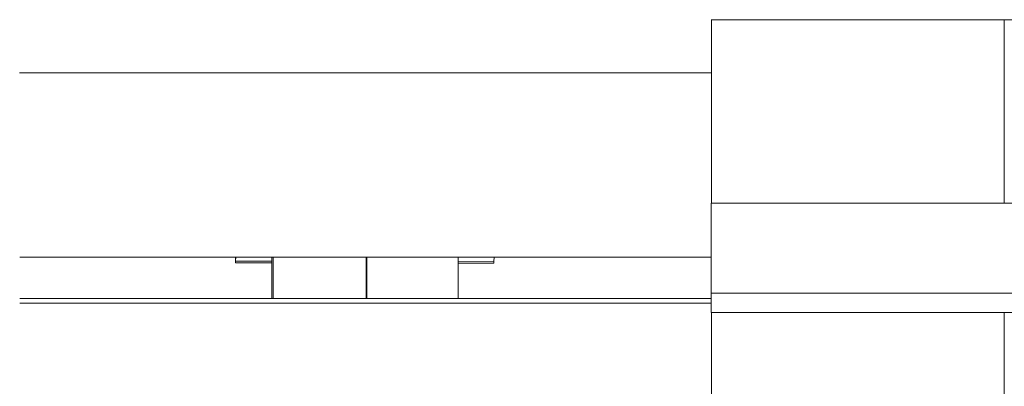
# Model space of a CAD drawing. Header units: millimetres. Extents: x 53746 to 116821, y -810352 to -765802.
# Tile 103 of 256: x 65581 to 65794, y -773077 to -772998. Entities that reach past the tile are written whole.
import ezdxf

# ---------------------------------------------------------------- set-up
doc = ezdxf.new("R2010")
doc.units = ezdxf.units.MM
doc.header["$MEASUREMENT"] = 0
doc.linetypes.add('DGN Style 4', pattern=[2290.351719, 1144.460571, -572.230286, 1.430576, -572.230286])
doc.layers.add('Main Cradle Rails', color=7, linetype='Continuous', lineweight=0)
doc.layers.add('Side Cradle Tower', color=7, linetype='Continuous', lineweight=0)

# ---------------------------------------------------------------- blocks, each defined once
blk = doc.blocks.new('*U57')
at = {"layer": 'Side Cradle Tower', "color": 7, "linetype": 'Continuous', "lineweight": 0}
for p, q in [((-19552.48, 15079.28), (-19202.89, 15079.28)), ((-19488.93, 15039.52), (-19488.93, 15079.28)), ((-19552.43, 15067.76), (-19702.43, 15067.76)), ((-19488.93, 15055.91), (-19488.93, 15055.91)), ((-19552.48, 15039.52), (-19202.89, 15039.52)), ((-19702.37, 15027.76), (-19552.48, 15027.76)), ((-19655.6, 15026.54), (-19655.61, 15027.76)), ((-19655.57, 15026.92), (-19655.6, 15026.54)), ((-19647.69, 15026.53), (-19655.6, 15026.54)), ((-19655.55, 15027.76), (-19655.57, 15026.92)), ((-19655.57, 15026.92), (-19647.69, 15026.91)), ((-19647.69, 15027.76), (-19647.69, 15018.82)), ((-19647.45, 15027.76), (-19647.45, 15018.82)), ((-19607.3, 15018.82), (-19607.3, 15027.76)), ((-19607.3, 15026.87), (-19599.57, 15026.86)), ((-19607.3, 15026.49), (-19599.6, 15026.49)), ((-19599.6, 15026.49), (-19599.57, 15026.86)), ((-19599.57, 15026.86), (-19599.55, 15027.76)), ((-19702.37, 15018.82), (-19552.48, 15018.82)), ((-19552.48, 15015.74), (-19552.48, 15019.98)), ((-19552.48, 15019.98), (-19202.89, 15019.98)), ((-19552.48, 15017.78), (-19702.37, 15017.78)), ((-19552.48, 15015.74), (-19202.89, 15015.74)), ((-19488.93, 14975.98), (-19488.93, 15015.74)), ((-19488.93, 15001.62), (-19488.93, 15001.63))]:
    blk.add_line(p, q, dxfattribs=at)
at = {"layer": 'Side Cradle Tower', "color": 7, "linetype": 'DGN Style 4', "lineweight": 0}
for p, q in [((-19627.29, 15027.76), (-19627.28, 15018.82)), ((-19627.15, 15027.76), (-19627.14, 15018.82)), ((-19627.15, 15018.82), (-19627.15, 15027.76))]:
    blk.add_line(p, q, dxfattribs=at)
at = {"layer": 'Side Cradle Tower', "color": 7, "linetype": 'Continuous', "lineweight": 0, "flags": 128}
for points in [[(-19552.43, 15039.52), (-19552.43, 15042.13), (-19552.43, 15064.3), (-19552.43, 15079.28)], [(-19552.48, 15019.98), (-19552.48, 15039.52), (-19552.48, 15039.52)], [(-19552.43, 14975.98), (-19552.43, 14978.68), (-19552.43, 14999.32), (-19552.43, 15015.74)]]:
    blk.add_lwpolyline(points, dxfattribs=at)

msp = doc.modelspace()

# ---------------------------------------------------------------- block references
at = {"layer": 'Main Cradle Rails', "color": 7, "linetype": 'Continuous', "lineweight": 0}
msp.add_blockref('*U57', (85283.05, -788076.95), dxfattribs=at)

doc.saveas('drawing.dxf')
